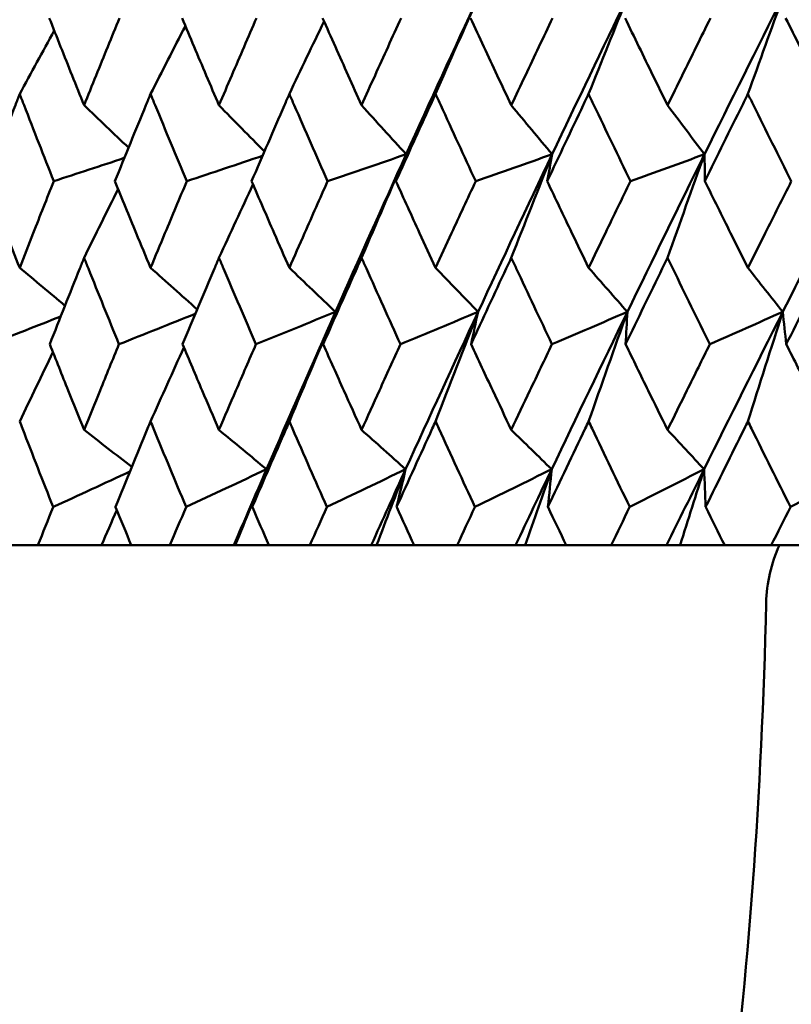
# Model space of a CAD drawing. Header units: millimetres. Extents: x 61 to 1929, y 482 to 2664.
# Tile 5 of 219: x 316.19 to 321.43, y 559.14 to 565.82. Entities that reach past the tile are written whole.
import ezdxf

# ---------------------------------------------------------------- set-up
doc = ezdxf.new("R2010")
doc.units = ezdxf.units.MM
doc.header["$LTSCALE"] = 10
doc.layers.add('Widoczne (ISO)', color=7, linetype='Continuous', lineweight=50)

msp = doc.modelspace()

# ---------------------------------------------------------------- linework, layer by layer
at = {"layer": 'Widoczne (ISO)'}
for p, q in [((316.072, 562.2569), (316.3189, 562.2569)), ((316.7499, 562.2569), (316.3189, 562.2569)), ((316.9524, 562.2569), (316.7499, 562.2569)), ((316.9524, 562.2569), (317.2153, 562.2569)), ((317.649, 562.2569), (317.2153, 562.2569)), ((317.6581, 562.2569), (317.649, 562.2569)), ((317.8873, 562.2569), (317.6581, 562.2569)), ((317.8873, 562.2569), (318.1652, 562.2569)), ((318.5815, 562.2569), (318.1652, 562.2569)), ((318.6182, 562.2569), (318.5815, 562.2569)), ((318.8731, 562.2569), (318.6182, 562.2569)), ((318.8731, 562.2569), (319.1649, 562.2569)), ((319.5622, 562.2569), (319.1649, 562.2569)), ((319.6262, 562.2569), (319.5622, 562.2569)), ((319.9059, 562.2569), (319.6262, 562.2569)), ((319.9059, 562.2569), (320.2104, 562.2569)), ((320.5872, 562.2569), (320.2104, 562.2569)), ((320.6782, 562.2569), (320.5872, 562.2569)), ((320.9815, 562.2569), (320.6782, 562.2569)), ((320.9815, 562.2569), (321.2976, 562.2569)), ((321.6523, 562.2569), (321.2976, 562.2569))]:
    msp.add_line(p, q, dxfattribs=at)
msp.add_circle((330.7742, 532.2569), 50, dxfattribs=at)
msp.add_arc((322.2629, 561.8422), 1, 155.50176, 178.68544, dxfattribs=at)
for points in [[(319.3102, 565.981), (319.1446, 565.6241), (318.9808, 565.2672), (318.8189, 564.9102)], [(319.0185, 565.3196), (319.1153, 565.5406), (319.2125, 565.7611), (319.3102, 565.981)], [(320.3235, 565.981), (320.1508, 565.6241), (319.9797, 565.2672), (319.8102, 564.9102)], [(320.0577, 565.3196), (320.1459, 565.5406), (320.2345, 565.7611), (320.3235, 565.981)], [(321.3782, 565.981), (321.199, 565.6241), (321.0212, 565.2672), (320.8449, 564.9102)], [(321.1392, 565.3196), (321.2185, 565.5406), (321.2981, 565.7611), (321.3782, 565.981)], [(317.0833, 565.3196), (317.1618, 565.4737), (317.2406, 565.6275), (317.3197, 565.781)], [(318.0257, 565.3196), (318.104, 565.4844), (318.1825, 565.6488), (318.2612, 565.8129)], [(316.1949, 565.3196), (316.2728, 565.4632), (316.351, 565.6066), (316.4295, 565.7497)], [(316.6321, 565.2426), (316.7326, 565.1468), (316.8332, 565.051), (316.9339, 564.9554)], [(317.548, 565.2426), (317.6507, 565.1379), (317.7535, 565.0333), (317.8563, 564.9289)], [(318.5161, 565.2426), (318.617, 565.1317), (318.7179, 565.0209), (318.8189, 564.9102)], [(319.5326, 565.2426), (319.6251, 565.1317), (319.7176, 565.0209), (319.8102, 564.9102)], [(320.5934, 565.2426), (320.6772, 565.1317), (320.761, 565.0209), (320.8449, 564.9102)], [(317.8438, 564.8999), (317.6723, 564.8424), (317.5008, 564.7849), (317.3293, 564.7273)], [(318.8189, 564.9102), (318.6411, 564.8493), (318.4633, 564.7883), (318.2855, 564.7273)], [(318.8189, 564.9102), (318.657, 564.5536), (318.4971, 564.1969), (318.339, 563.8404)], [(318.5161, 564.2082), (318.6165, 564.4428), (318.7174, 564.6768), (318.8189, 564.9102)], [(318.8189, 564.9102), (318.7956, 564.8493), (318.7724, 564.7883), (318.7493, 564.7273)], [(319.8102, 564.9102), (319.6372, 564.8493), (319.4641, 564.7883), (319.2911, 564.7273)], [(319.8102, 564.9102), (319.6409, 564.5536), (319.4733, 564.1969), (319.3073, 563.8404)], [(319.5326, 564.2082), (319.6246, 564.4428), (319.7172, 564.6768), (319.8102, 564.9102)], [(319.8102, 564.9102), (319.7989, 564.8493), (319.7877, 564.7883), (319.7765, 564.7273)], [(320.8449, 564.9102), (320.6687, 564.5536), (320.4941, 564.1969), (320.321, 563.8404)], [(320.8449, 564.9102), (320.6772, 564.8493), (320.5096, 564.7883), (320.3419, 564.7273)], [(320.5934, 564.2082), (320.6768, 564.4428), (320.7606, 564.6768), (320.8449, 564.9102)], [(320.8449, 564.9102), (320.8456, 564.8493), (320.8463, 564.7883), (320.8471, 564.7273)], [(321.9187, 564.9102), (321.7364, 564.5536), (321.5554, 564.1969), (321.3759, 563.8404)], [(316.9053, 564.8852), (316.7456, 564.8326), (316.5858, 564.78), (316.4261, 564.7273)], [(317.548, 564.2082), (317.6247, 564.3743), (317.7017, 564.5401), (317.7789, 564.7056)], [(316.6321, 564.2082), (316.7088, 564.3636), (316.7858, 564.5188), (316.8631, 564.6737)], [(316.1949, 564.1399), (316.2974, 564.054), (316.3999, 563.9683), (316.5025, 563.8826)], [(317.0833, 564.1399), (317.1888, 564.0458), (317.2944, 563.9517), (317.4, 563.8578)], [(318.0257, 564.1399), (318.1301, 564.0399), (318.2345, 563.9401), (318.339, 563.8404)], [(319.0185, 564.1399), (319.1147, 564.0399), (319.211, 563.9401), (319.3073, 563.8404)], [(320.0577, 564.1399), (320.1454, 564.0399), (320.2332, 563.9401), (320.321, 563.8404)], [(321.1392, 564.1399), (321.218, 564.0399), (321.2969, 563.9401), (321.3759, 563.8404)], [(317.3873, 563.8275), (317.2145, 563.7586), (317.0417, 563.6897), (316.8689, 563.6208)], [(318.339, 563.8404), (318.159, 563.7672), (317.979, 563.694), (317.7989, 563.6208)], [(318.339, 563.8404), (318.181, 563.4842), (318.025, 563.1282), (317.8709, 562.7723)], [(318.0257, 563.0972), (318.1295, 563.3456), (318.2339, 563.5933), (318.339, 563.8404)], [(318.339, 563.8404), (318.311, 563.7672), (318.2832, 563.694), (318.2554, 563.6208)], [(319.3073, 563.8404), (319.1316, 563.7672), (318.9559, 563.694), (318.7802, 563.6208)], [(319.3073, 563.8404), (319.1416, 563.4842), (318.9776, 563.1282), (318.8153, 562.7723)], [(319.0185, 563.0972), (319.1142, 563.3456), (319.2105, 563.5933), (319.3073, 563.8404)], [(319.3073, 563.8404), (319.2913, 563.7672), (319.2753, 563.694), (319.2594, 563.6208)], [(320.321, 563.8404), (320.1481, 563.4842), (319.9767, 563.1282), (319.807, 562.7723)], [(320.321, 563.8404), (320.1503, 563.7672), (319.9795, 563.694), (319.8088, 563.6208)], [(320.0577, 563.0972), (320.1449, 563.3456), (320.2327, 563.5933), (320.321, 563.8404)], [(320.321, 563.8404), (320.3169, 563.7672), (320.3129, 563.694), (320.3089, 563.6208)], [(321.3759, 563.8404), (321.1965, 563.4842), (321.0185, 563.1282), (320.8419, 562.7723)], [(321.3759, 563.8404), (321.2108, 563.7672), (321.0458, 563.694), (320.8807, 563.6208)], [(321.1392, 563.0972), (321.2176, 563.3456), (321.2965, 563.5933), (321.3759, 563.8404)], [(321.3759, 563.8404), (321.3838, 563.7672), (321.3917, 563.694), (321.3998, 563.6208)], [(316.4735, 563.8092), (316.3135, 563.7464), (316.1536, 563.6836), (315.9937, 563.6208)], [(316.1949, 563.0972), (316.2698, 563.2541), (316.345, 563.4107), (316.4206, 563.567)], [(317.0833, 563.0972), (317.1585, 563.2648), (317.234, 563.4321), (317.3098, 563.5992)], [(316.6321, 563.0395), (316.7402, 562.9557), (316.8483, 562.8721), (316.9564, 562.7885)], [(317.548, 563.0395), (317.6556, 562.9503), (317.7632, 562.8613), (317.8709, 562.7723)], [(318.5161, 563.0395), (318.6158, 562.9503), (318.7156, 562.8613), (318.8153, 562.7723)], [(319.5326, 563.0395), (319.624, 562.9503), (319.7155, 562.8613), (319.807, 562.7723)], [(320.5934, 563.0395), (320.6762, 562.9503), (320.7591, 562.8613), (320.8419, 562.7723)], [(316.9435, 562.7567), (316.7696, 562.6766), (316.5958, 562.5964), (316.4219, 562.5162)], [(317.8709, 562.7723), (317.6889, 562.687), (317.5069, 562.6016), (317.3249, 562.5162)], [(317.8709, 562.7723), (317.7965, 562.6005), (317.7225, 562.4286), (317.649, 562.2569)], [(317.6581, 562.2569), (317.7287, 562.429), (317.7997, 562.6008), (317.8709, 562.7723)], [(317.8709, 562.7723), (317.8385, 562.687), (317.8063, 562.6016), (317.7741, 562.5162)], [(318.8153, 562.7723), (318.6372, 562.687), (318.459, 562.6016), (318.2808, 562.5162)], [(318.8153, 562.7723), (318.737, 562.6005), (318.6591, 562.4286), (318.5815, 562.2569)], [(318.6182, 562.2569), (318.6836, 562.429), (318.7493, 562.6008), (318.8153, 562.7723)], [(318.8153, 562.7723), (318.7948, 562.687), (318.7744, 562.6016), (318.7541, 562.5162)], [(319.807, 562.7723), (319.6334, 562.687), (319.4598, 562.6016), (319.2862, 562.5162)], [(319.807, 562.7723), (319.725, 562.6005), (319.6434, 562.4286), (319.5622, 562.2569)], [(319.6262, 562.2569), (319.6862, 562.429), (319.7465, 562.6008), (319.807, 562.7723)], [(319.807, 562.7723), (319.7984, 562.687), (319.7899, 562.6016), (319.7815, 562.5162)], [(320.8419, 562.7723), (320.6736, 562.687), (320.5052, 562.6016), (320.3368, 562.5162)], [(320.8419, 562.7723), (320.7567, 562.6005), (320.6717, 562.4286), (320.5872, 562.2569)], [(320.6782, 562.2569), (320.7325, 562.429), (320.7871, 562.6008), (320.8419, 562.7723)], [(320.8419, 562.7723), (320.8453, 562.687), (320.8487, 562.6016), (320.8523, 562.5162)], [(321.9161, 562.7723), (321.7536, 562.687), (321.5911, 562.6016), (321.4286, 562.5162)], [(316.7499, 562.2569), (316.7846, 562.3361), (316.8195, 562.4153), (316.8544, 562.4944)]]:
    msp.add_open_spline(points, degree=3, dxfattribs=at)
for points, knots in [([(316.3958, 565.8348), (316.4471, 565.7051), (316.4987, 565.5754), (316.5777, 565.378), (316.6048, 565.3103), (316.6321, 565.2426)], [0.01681985, 0.01681985, 0.01681985, 0.01681985, 0.06159108, 0.06159108, 0.08495433, 0.08495433, 0.08495433, 0.08495433]), ([(316.6321, 565.2426), (316.6593, 565.3103), (316.6866, 565.378), (316.7665, 565.5753), (316.8193, 565.7051), (316.8724, 565.8348)], [0.03825175, 0.03825175, 0.03825175, 0.03825175, 0.06160817, 0.06160817, 0.10638617, 0.10638617, 0.10638617, 0.10638617]), ([(317.2971, 565.8348), (317.3516, 565.7051), (317.4064, 565.5754), (317.4903, 565.378), (317.5191, 565.3103), (317.548, 565.2426)], [0.01681985, 0.01681985, 0.01681985, 0.01681985, 0.06159108, 0.06159108, 0.08495433, 0.08495433, 0.08495433, 0.08495433]), ([(317.548, 565.2426), (317.5769, 565.3103), (317.6058, 565.378), (317.6906, 565.5753), (317.7465, 565.7051), (317.8027, 565.8348)], [0.03825175, 0.03825175, 0.03825175, 0.03825175, 0.06160817, 0.06160817, 0.10638617, 0.10638617, 0.10638617, 0.10638617]), ([(318.2515, 565.8348), (318.3091, 565.7051), (318.3669, 565.5754), (318.4553, 565.378), (318.4856, 565.3103), (318.5161, 565.2426)], [0.01681985, 0.01681985, 0.01681985, 0.01681985, 0.06159108, 0.06159108, 0.08495433, 0.08495433, 0.08495433, 0.08495433]), ([(318.5161, 565.2426), (318.5465, 565.3103), (318.577, 565.378), (318.6662, 565.5753), (318.725, 565.7051), (318.7841, 565.8348)], [0.03825175, 0.03825175, 0.03825175, 0.03825175, 0.06160817, 0.06160817, 0.10638617, 0.10638617, 0.10638617, 0.10638617]), ([(319.2554, 565.8348), (319.3158, 565.7051), (319.3763, 565.5754), (319.4689, 565.378), (319.5007, 565.3103), (319.5326, 565.2426)], [0.01681985, 0.01681985, 0.01681985, 0.01681985, 0.06159108, 0.06159108, 0.08495433, 0.08495433, 0.08495433, 0.08495433]), ([(319.5326, 565.2426), (319.5644, 565.3103), (319.5963, 565.378), (319.6896, 565.5753), (319.7511, 565.7051), (319.8129, 565.8348)], [0.03825175, 0.03825175, 0.03825175, 0.03825175, 0.06160817, 0.06160817, 0.10638617, 0.10638617, 0.10638617, 0.10638617]), ([(320.3048, 565.8348), (320.3676, 565.7051), (320.4308, 565.5754), (320.5271, 565.378), (320.5602, 565.3103), (320.5934, 565.2426)], [0.01681985, 0.01681985, 0.01681985, 0.01681985, 0.06159108, 0.06159108, 0.08495433, 0.08495433, 0.08495433, 0.08495433]), ([(320.5934, 565.2426), (320.6266, 565.3103), (320.6598, 565.378), (320.7568, 565.5753), (320.8208, 565.7051), (320.8849, 565.8348)], [0.03825175, 0.03825175, 0.03825175, 0.03825175, 0.06160817, 0.06160817, 0.10638617, 0.10638617, 0.10638617, 0.10638617]), ([(321.3954, 565.8348), (321.4606, 565.7051), (321.526, 565.5754), (321.6258, 565.378), (321.6601, 565.3103), (321.6944, 565.2426)], [0.01681985, 0.01681985, 0.01681985, 0.01681985, 0.06159108, 0.06159108, 0.08495433, 0.08495433, 0.08495433, 0.08495433]), ([(316.1949, 565.3196), (316.1851, 565.2945), (316.1754, 565.2693), (316.0992, 565.0719), (316.0332, 564.8996), (315.9677, 564.7273)], [0.07597559, 0.07597559, 0.07597559, 0.07597559, 0.08464777, 0.08464777, 0.14401425, 0.14401425, 0.14401425, 0.14401425]), ([(316.4261, 564.7273), (316.3583, 564.8995), (316.291, 565.0717), (316.2144, 565.2692), (316.2046, 565.2944), (316.1949, 565.3196)], [0.02530969, 0.02530969, 0.02530969, 0.02530969, 0.08465152, 0.08465152, 0.09334823, 0.09334823, 0.09334823, 0.09334823]), ([(317.0833, 565.3196), (317.0729, 565.2945), (317.0626, 565.2693), (316.9814, 565.0719), (316.911, 564.8996), (316.8411, 564.7273)], [0.07597559, 0.07597559, 0.07597559, 0.07597559, 0.08464777, 0.08464777, 0.14401425, 0.14401425, 0.14401425, 0.14401425]), ([(317.3293, 564.7273), (317.2572, 564.8995), (317.1856, 565.0717), (317.1041, 565.2692), (317.0937, 565.2944), (317.0833, 565.3196)], [0.02530969, 0.02530969, 0.02530969, 0.02530969, 0.08465152, 0.08465152, 0.09334823, 0.09334823, 0.09334823, 0.09334823]), ([(318.0257, 565.3196), (318.0148, 565.2945), (318.0038, 565.2693), (317.918, 565.0719), (317.8435, 564.8996), (317.7695, 564.7273)], [0.07597559, 0.07597559, 0.07597559, 0.07597559, 0.08464777, 0.08464777, 0.14401425, 0.14401425, 0.14401425, 0.14401425]), ([(318.2855, 564.7273), (318.2095, 564.8995), (318.1339, 565.0717), (318.0477, 565.2692), (318.0367, 565.2944), (318.0257, 565.3196)], [0.02530969, 0.02530969, 0.02530969, 0.02530969, 0.08465152, 0.08465152, 0.09334823, 0.09334823, 0.09334823, 0.09334823]), ([(319.0185, 565.3196), (319.007, 565.2945), (318.9955, 565.2693), (318.9054, 565.0719), (318.8271, 564.8996), (318.7493, 564.7273)], [0.07597559, 0.07597559, 0.07597559, 0.07597559, 0.08464777, 0.08464777, 0.14401425, 0.14401425, 0.14401425, 0.14401425]), ([(319.2911, 564.7273), (319.2114, 564.8995), (319.1321, 565.0717), (319.0416, 565.2692), (319.0301, 565.2944), (319.0185, 565.3196)], [0.02530969, 0.02530969, 0.02530969, 0.02530969, 0.08465152, 0.08465152, 0.09334823, 0.09334823, 0.09334823, 0.09334823]), ([(320.0577, 565.3196), (320.0457, 565.2945), (320.0337, 565.2693), (319.9396, 565.0719), (319.8578, 564.8996), (319.7765, 564.7273)], [0.07597559, 0.07597559, 0.07597559, 0.07597559, 0.08464777, 0.08464777, 0.14401425, 0.14401425, 0.14401425, 0.14401425]), ([(320.3419, 564.7273), (320.2588, 564.8995), (320.1762, 565.0717), (320.0818, 565.2692), (320.0697, 565.2944), (320.0577, 565.3196)], [0.02530969, 0.02530969, 0.02530969, 0.02530969, 0.08465152, 0.08465152, 0.09334823, 0.09334823, 0.09334823, 0.09334823]), ([(321.1392, 565.3196), (321.1267, 565.2945), (321.1142, 565.2693), (321.0165, 565.0719), (320.9316, 564.8996), (320.8471, 564.7273)], [0.07597559, 0.07597559, 0.07597559, 0.07597559, 0.08464777, 0.08464777, 0.14401425, 0.14401425, 0.14401425, 0.14401425]), ([(321.4339, 564.7273), (321.3478, 564.8995), (321.2621, 565.0717), (321.1642, 565.2692), (321.1517, 565.2944), (321.1392, 565.3196)], [0.02530969, 0.02530969, 0.02530969, 0.02530969, 0.08465152, 0.08465152, 0.09334823, 0.09334823, 0.09334823, 0.09334823]), ([(315.9677, 564.7273), (316.0126, 564.61), (316.0578, 564.4926), (316.1337, 564.2968), (316.1642, 564.2184), (316.1949, 564.1399)], [0.02104899, 0.02104899, 0.02104899, 0.02104899, 0.0615671, 0.0615671, 0.08866561, 0.08866561, 0.08866561, 0.08866561]), ([(316.1949, 564.1399), (316.2255, 564.2183), (316.2562, 564.2968), (316.3332, 564.4926), (316.3795, 564.61), (316.4261, 564.7273)], [0.03448054, 0.03448054, 0.03448054, 0.03448054, 0.06157222, 0.06157222, 0.10209717, 0.10209717, 0.10209717, 0.10209717]), ([(316.8411, 564.7273), (316.8891, 564.61), (316.9373, 564.4926), (317.0182, 564.2968), (317.0507, 564.2184), (317.0833, 564.1399)], [0.02104899, 0.02104899, 0.02104899, 0.02104899, 0.0615671, 0.0615671, 0.08866561, 0.08866561, 0.08866561, 0.08866561]), ([(317.0833, 564.1399), (317.1159, 564.2183), (317.1486, 564.2968), (317.2305, 564.4926), (317.2798, 564.61), (317.3293, 564.7273)], [0.03448054, 0.03448054, 0.03448054, 0.03448054, 0.06157222, 0.06157222, 0.10209717, 0.10209717, 0.10209717, 0.10209717]), ([(317.7695, 564.7273), (317.8203, 564.61), (317.8714, 564.4926), (317.9569, 564.2968), (317.9913, 564.2184), (318.0257, 564.1399)], [0.02104899, 0.02104899, 0.02104899, 0.02104899, 0.0615671, 0.0615671, 0.08866561, 0.08866561, 0.08866561, 0.08866561]), ([(318.0257, 564.1399), (318.0602, 564.2183), (318.0948, 564.2968), (318.1813, 564.4926), (318.2333, 564.61), (318.2855, 564.7273)], [0.03448054, 0.03448054, 0.03448054, 0.03448054, 0.06157222, 0.06157222, 0.10209717, 0.10209717, 0.10209717, 0.10209717]), ([(318.7493, 564.7273), (318.8027, 564.61), (318.8563, 564.4926), (318.9462, 564.2968), (318.9823, 564.2184), (319.0185, 564.1399)], [0.02104899, 0.02104899, 0.02104899, 0.02104899, 0.0615671, 0.0615671, 0.08866561, 0.08866561, 0.08866561, 0.08866561]), ([(319.0185, 564.1399), (319.0547, 564.2183), (319.091, 564.2968), (319.1817, 564.4926), (319.2363, 564.61), (319.2911, 564.7273)], [0.03448054, 0.03448054, 0.03448054, 0.03448054, 0.06157222, 0.06157222, 0.10209717, 0.10209717, 0.10209717, 0.10209717]), ([(319.7765, 564.7273), (319.8323, 564.61), (319.8884, 564.4926), (319.9822, 564.2968), (320.0199, 564.2184), (320.0577, 564.1399)], [0.02104899, 0.02104899, 0.02104899, 0.02104899, 0.0615671, 0.0615671, 0.08866561, 0.08866561, 0.08866561, 0.08866561]), ([(320.0577, 564.1399), (320.0955, 564.2183), (320.1333, 564.2968), (320.228, 564.4926), (320.2848, 564.61), (320.3419, 564.7273)], [0.03448054, 0.03448054, 0.03448054, 0.03448054, 0.06157222, 0.06157222, 0.10209717, 0.10209717, 0.10209717, 0.10209717]), ([(320.8471, 564.7273), (320.9051, 564.61), (320.9634, 564.4926), (321.0608, 564.2968), (321.0999, 564.2184), (321.1392, 564.1399)], [0.02104899, 0.02104899, 0.02104899, 0.02104899, 0.0615671, 0.0615671, 0.08866561, 0.08866561, 0.08866561, 0.08866561]), ([(321.1392, 564.1399), (321.1784, 564.2183), (321.2176, 564.2968), (321.3158, 564.4926), (321.3748, 564.61), (321.4339, 564.7273)], [0.03448054, 0.03448054, 0.03448054, 0.03448054, 0.06157222, 0.06157222, 0.10209717, 0.10209717, 0.10209717, 0.10209717]), ([(316.6321, 564.2082), (316.6224, 564.184), (316.6128, 564.1599), (316.5347, 563.9641), (316.4667, 563.7924), (316.3992, 563.6208)], [0.0806421, 0.0806421, 0.0806421, 0.0806421, 0.08897282, 0.08897282, 0.14811965, 0.14811965, 0.14811965, 0.14811965]), ([(316.8689, 563.6208), (316.7992, 563.7923), (316.7299, 563.9639), (316.6515, 564.1597), (316.6418, 564.1839), (316.6321, 564.2082)], [0.02983351, 0.02983351, 0.02983351, 0.02983351, 0.0889495, 0.0889495, 0.09731113, 0.09731113, 0.09731113, 0.09731113]), ([(317.548, 564.2082), (317.5377, 564.184), (317.5275, 564.1599), (317.4446, 563.9641), (317.3724, 563.7924), (317.3007, 563.6208)], [0.0806421, 0.0806421, 0.0806421, 0.0806421, 0.08897282, 0.08897282, 0.14811965, 0.14811965, 0.14811965, 0.14811965]), ([(317.7989, 563.6208), (317.7251, 563.7923), (317.6518, 563.9639), (317.5686, 564.1597), (317.5583, 564.1839), (317.548, 564.2082)], [0.02983351, 0.02983351, 0.02983351, 0.02983351, 0.0889495, 0.0889495, 0.09731113, 0.09731113, 0.09731113, 0.09731113]), ([(318.5161, 564.2082), (318.5053, 564.184), (318.4945, 564.1599), (318.4072, 563.9641), (318.331, 563.7924), (318.2554, 563.6208)], [0.0806421, 0.0806421, 0.0806421, 0.0806421, 0.08897282, 0.08897282, 0.14811965, 0.14811965, 0.14811965, 0.14811965]), ([(318.7802, 563.6208), (318.7026, 563.7923), (318.6254, 563.9639), (318.5378, 564.1597), (318.5269, 564.1839), (318.5161, 564.2082)], [0.02983351, 0.02983351, 0.02983351, 0.02983351, 0.0889495, 0.0889495, 0.09731113, 0.09731113, 0.09731113, 0.09731113]), ([(319.5326, 564.2082), (319.5213, 564.184), (319.51, 564.1599), (319.4185, 563.9641), (319.3388, 563.7924), (319.2594, 563.6208)], [0.0806421, 0.0806421, 0.0806421, 0.0806421, 0.08897282, 0.08897282, 0.14811965, 0.14811965, 0.14811965, 0.14811965]), ([(319.8088, 563.6208), (319.7277, 563.7923), (319.6469, 563.9639), (319.5553, 564.1597), (319.5439, 564.1839), (319.5326, 564.2082)], [0.02983351, 0.02983351, 0.02983351, 0.02983351, 0.0889495, 0.0889495, 0.09731113, 0.09731113, 0.09731113, 0.09731113]), ([(320.5934, 564.2082), (320.5816, 564.184), (320.5699, 564.1599), (320.4747, 563.9641), (320.3916, 563.7924), (320.3089, 563.6208)], [0.0806421, 0.0806421, 0.0806421, 0.0806421, 0.08897282, 0.08897282, 0.14811965, 0.14811965, 0.14811965, 0.14811965]), ([(320.8807, 563.6208), (320.7964, 563.7923), (320.7124, 563.9639), (320.617, 564.1597), (320.6052, 564.1839), (320.5934, 564.2082)], [0.02983351, 0.02983351, 0.02983351, 0.02983351, 0.0889495, 0.0889495, 0.09731113, 0.09731113, 0.09731113, 0.09731113]), ([(321.6944, 564.2082), (321.6822, 564.184), (321.6701, 564.1599), (321.5715, 563.9641), (321.4855, 563.7924), (321.3998, 563.6208)], [0.0806421, 0.0806421, 0.0806421, 0.0806421, 0.08897282, 0.08897282, 0.14811965, 0.14811965, 0.14811965, 0.14811965]), ([(316.3992, 563.6208), (316.4408, 563.516), (316.4827, 563.4111), (316.5603, 563.2173), (316.5961, 563.1284), (316.6321, 563.0395)], [0.02528165, 0.02528165, 0.02528165, 0.02528165, 0.06150593, 0.06150593, 0.09223152, 0.09223152, 0.09223152, 0.09223152]), ([(316.6321, 563.0395), (316.668, 563.1284), (316.7041, 563.2173), (316.783, 563.4111), (316.8258, 563.5159), (316.8689, 563.6208)], [0.03078053, 0.03078053, 0.03078053, 0.03078053, 0.06149921, 0.06149921, 0.09773041, 0.09773041, 0.09773041, 0.09773041]), ([(317.3007, 563.6208), (317.3449, 563.516), (317.3894, 563.4111), (317.4719, 563.2173), (317.5099, 563.1284), (317.548, 563.0395)], [0.02528165, 0.02528165, 0.02528165, 0.02528165, 0.06150593, 0.06150593, 0.09223152, 0.09223152, 0.09223152, 0.09223152]), ([(317.548, 563.0395), (317.5861, 563.1284), (317.6244, 563.2173), (317.708, 563.4111), (317.7534, 563.5159), (317.7989, 563.6208)], [0.03078053, 0.03078053, 0.03078053, 0.03078053, 0.06149921, 0.06149921, 0.09773041, 0.09773041, 0.09773041, 0.09773041]), ([(318.2554, 563.6208), (318.302, 563.516), (318.3489, 563.4111), (318.4359, 563.2173), (318.4759, 563.1284), (318.5161, 563.0395)], [0.02528165, 0.02528165, 0.02528165, 0.02528165, 0.06150593, 0.06150593, 0.09223152, 0.09223152, 0.09223152, 0.09223152]), ([(318.5161, 563.0395), (318.5562, 563.1284), (318.5965, 563.2173), (318.6845, 563.4111), (318.7323, 563.5159), (318.7802, 563.6208)], [0.03078053, 0.03078053, 0.03078053, 0.03078053, 0.06149921, 0.06149921, 0.09773041, 0.09773041, 0.09773041, 0.09773041]), ([(319.2594, 563.6208), (319.3084, 563.516), (319.3575, 563.4111), (319.4486, 563.2173), (319.4905, 563.1284), (319.5326, 563.0395)], [0.02528165, 0.02528165, 0.02528165, 0.02528165, 0.06150593, 0.06150593, 0.09223152, 0.09223152, 0.09223152, 0.09223152]), ([(319.5326, 563.0395), (319.5746, 563.1284), (319.6167, 563.2173), (319.7088, 563.4111), (319.7587, 563.5159), (319.8088, 563.6208)], [0.03078053, 0.03078053, 0.03078053, 0.03078053, 0.06149921, 0.06149921, 0.09773041, 0.09773041, 0.09773041, 0.09773041]), ([(320.3089, 563.6208), (320.36, 563.516), (320.4111, 563.4111), (320.506, 563.2173), (320.5496, 563.1284), (320.5934, 563.0395)], [0.02528165, 0.02528165, 0.02528165, 0.02528165, 0.06150593, 0.06150593, 0.09223152, 0.09223152, 0.09223152, 0.09223152]), ([(320.5934, 563.0395), (320.6371, 563.1284), (320.681, 563.2173), (320.7767, 563.4111), (320.8286, 563.5159), (320.8807, 563.6208)], [0.03078053, 0.03078053, 0.03078053, 0.03078053, 0.06149921, 0.06149921, 0.09773041, 0.09773041, 0.09773041, 0.09773041]), ([(321.3998, 563.6208), (321.4526, 563.516), (321.5057, 563.4111), (321.6039, 563.2173), (321.6491, 563.1284), (321.6944, 563.0395)], [0.02528165, 0.02528165, 0.02528165, 0.02528165, 0.06150593, 0.06150593, 0.09223152, 0.09223152, 0.09223152, 0.09223152]), ([(316.4219, 562.5162), (316.352, 562.6935), (316.2827, 562.8708), (316.2075, 563.0645), (316.2012, 563.0809), (316.1949, 563.0972)], [0.0297954, 0.0297954, 0.0297954, 0.0297954, 0.09092493, 0.09092493, 0.09655955, 0.09655955, 0.09655955, 0.09655955]), ([(317.0833, 563.0972), (317.0766, 563.081), (317.0699, 563.0647), (316.9901, 562.871), (316.9175, 562.6936), (316.8454, 562.5162)], [0.0853813, 0.0853813, 0.0853813, 0.0853813, 0.09097809, 0.09097809, 0.15214536, 0.15214536, 0.15214536, 0.15214536]), ([(317.3249, 562.5162), (317.2505, 562.6935), (317.1768, 562.8708), (317.0968, 563.0645), (317.09, 563.0809), (317.0833, 563.0972)], [0.0297954, 0.0297954, 0.0297954, 0.0297954, 0.09092493, 0.09092493, 0.09655955, 0.09655955, 0.09655955, 0.09655955]), ([(318.0257, 563.0972), (318.0187, 563.081), (318.0116, 563.0647), (317.9272, 562.871), (317.8504, 562.6936), (317.7741, 562.5162)], [0.0853813, 0.0853813, 0.0853813, 0.0853813, 0.09097809, 0.09097809, 0.15214536, 0.15214536, 0.15214536, 0.15214536]), ([(318.2808, 562.5162), (318.2025, 562.6935), (318.1245, 562.8708), (318.04, 563.0645), (318.0329, 563.0809), (318.0257, 563.0972)], [0.0297954, 0.0297954, 0.0297954, 0.0297954, 0.09092493, 0.09092493, 0.09655955, 0.09655955, 0.09655955, 0.09655955]), ([(319.0185, 563.0972), (319.0111, 563.081), (319.0037, 563.0647), (318.9151, 562.871), (318.8344, 562.6936), (318.7541, 562.5162)], [0.0853813, 0.0853813, 0.0853813, 0.0853813, 0.09097809, 0.09097809, 0.15214536, 0.15214536, 0.15214536, 0.15214536]), ([(319.2862, 562.5162), (319.204, 562.6935), (319.1222, 562.8708), (319.0335, 563.0645), (319.026, 563.0809), (319.0185, 563.0972)], [0.0297954, 0.0297954, 0.0297954, 0.0297954, 0.09092493, 0.09092493, 0.09655955, 0.09655955, 0.09655955, 0.09655955]), ([(320.0577, 563.0972), (320.0499, 563.081), (320.0422, 563.0647), (319.9497, 562.871), (319.8654, 562.6936), (319.7815, 562.5162)], [0.0853813, 0.0853813, 0.0853813, 0.0853813, 0.09097809, 0.09097809, 0.15214536, 0.15214536, 0.15214536, 0.15214536]), ([(320.3368, 562.5162), (320.2512, 562.6935), (320.1659, 562.8708), (320.0733, 563.0645), (320.0655, 563.0809), (320.0577, 563.0972)], [0.0297954, 0.0297954, 0.0297954, 0.0297954, 0.09092493, 0.09092493, 0.09655955, 0.09655955, 0.09655955, 0.09655955]), ([(321.1392, 563.0972), (321.1311, 563.081), (321.1231, 563.0647), (321.0271, 562.871), (320.9395, 562.6936), (320.8523, 562.5162)], [0.0853813, 0.0853813, 0.0853813, 0.0853813, 0.09097809, 0.09097809, 0.15214536, 0.15214536, 0.15214536, 0.15214536]), ([(321.4286, 562.5162), (321.3399, 562.6935), (321.2515, 562.8708), (321.1554, 563.0645), (321.1473, 563.0809), (321.1392, 563.0972)], [0.0297954, 0.0297954, 0.0297954, 0.0297954, 0.09092493, 0.09092493, 0.09655955, 0.09655955, 0.09655955, 0.09655955]), ([(316.3189, 562.2569), (316.3529, 562.3428), (316.387, 562.4287), (316.4215, 562.5151), (316.4217, 562.5156), (316.4219, 562.5162)], [0, 0, 0, 0, 0.02969567, 0.02969567, 0.02988021, 0.02988021, 0.02988021, 0.02988021]), ([(316.8454, 562.5162), (316.8456, 562.5156), (316.8459, 562.5151), (316.8814, 562.4287), (316.9168, 562.3428), (316.9524, 562.2569)], [0.02951568, 0.02951568, 0.02951568, 0.02951568, 0.02969929, 0.02969929, 0.05939589, 0.05939589, 0.05939589, 0.05939589]), ([(317.2153, 562.2569), (317.2515, 562.3428), (317.2878, 562.4287), (317.3244, 562.5151), (317.3246, 562.5156), (317.3249, 562.5162)], [0, 0, 0, 0, 0.02969567, 0.02969567, 0.02988021, 0.02988021, 0.02988021, 0.02988021]), ([(317.7741, 562.5162), (317.7743, 562.5156), (317.7746, 562.5151), (317.8122, 562.4287), (317.8497, 562.3428), (317.8873, 562.2569)], [0.02951568, 0.02951568, 0.02951568, 0.02951568, 0.02969929, 0.02969929, 0.05939589, 0.05939589, 0.05939589, 0.05939589]), ([(318.1652, 562.2569), (318.2034, 562.3428), (318.2417, 562.4287), (318.2804, 562.5151), (318.2806, 562.5156), (318.2808, 562.5162)], [0, 0, 0, 0, 0.02969567, 0.02969567, 0.02988021, 0.02988021, 0.02988021, 0.02988021]), ([(318.7541, 562.5162), (318.7543, 562.5156), (318.7546, 562.5151), (318.7941, 562.4287), (318.8336, 562.3428), (318.8731, 562.2569)], [0.02951568, 0.02951568, 0.02951568, 0.02951568, 0.02969929, 0.02969929, 0.05939589, 0.05939589, 0.05939589, 0.05939589]), ([(319.1649, 562.2569), (319.205, 562.3428), (319.2451, 562.4287), (319.2857, 562.5151), (319.2859, 562.5156), (319.2862, 562.5162)], [0, 0, 0, 0, 0.02969567, 0.02969567, 0.02988021, 0.02988021, 0.02988021, 0.02988021]), ([(319.7815, 562.5162), (319.7817, 562.5156), (319.782, 562.5151), (319.8233, 562.4287), (319.8646, 562.3428), (319.9059, 562.2569)], [0.02951568, 0.02951568, 0.02951568, 0.02951568, 0.02969929, 0.02969929, 0.05939589, 0.05939589, 0.05939589, 0.05939589]), ([(320.2104, 562.2569), (320.2522, 562.3428), (320.2941, 562.4287), (320.3363, 562.5151), (320.3365, 562.5156), (320.3368, 562.5162)], [0, 0, 0, 0, 0.02969567, 0.02969567, 0.02988021, 0.02988021, 0.02988021, 0.02988021]), ([(320.8523, 562.5162), (320.8526, 562.5156), (320.8528, 562.5151), (320.8958, 562.4287), (320.9386, 562.3428), (320.9815, 562.2569)], [0.02951568, 0.02951568, 0.02951568, 0.02951568, 0.02969929, 0.02969929, 0.05939589, 0.05939589, 0.05939589, 0.05939589]), ([(321.2976, 562.2569), (321.3409, 562.3428), (321.3843, 562.4287), (321.4281, 562.5151), (321.4284, 562.5156), (321.4286, 562.5162)], [0, 0, 0, 0, 0.02969567, 0.02969567, 0.02988021, 0.02988021, 0.02988021, 0.02988021]), ([(316.2469, 548.0238), (316.8858, 548.564), (317.4638, 549.1807), (318.498, 550.5671), (318.9542, 551.3369), (319.7448, 553.0293), (320.0792, 553.9521), (320.6263, 555.9506), (320.8389, 557.0264), (321.1424, 559.331), (321.2332, 560.5598), (321.2632, 561.8652)], [1, 1, 1, 1, 1.1906229, 1.1906229, 1.3812459, 1.3812459, 1.5718688, 1.5718688, 1.7624917, 1.7624917, 1.9531146, 1.9531146, 1.9531146, 1.9531146])]:
    msp.add_open_spline(points, degree=3, knots=knots, dxfattribs=at)

doc.saveas('drawing.dxf')
